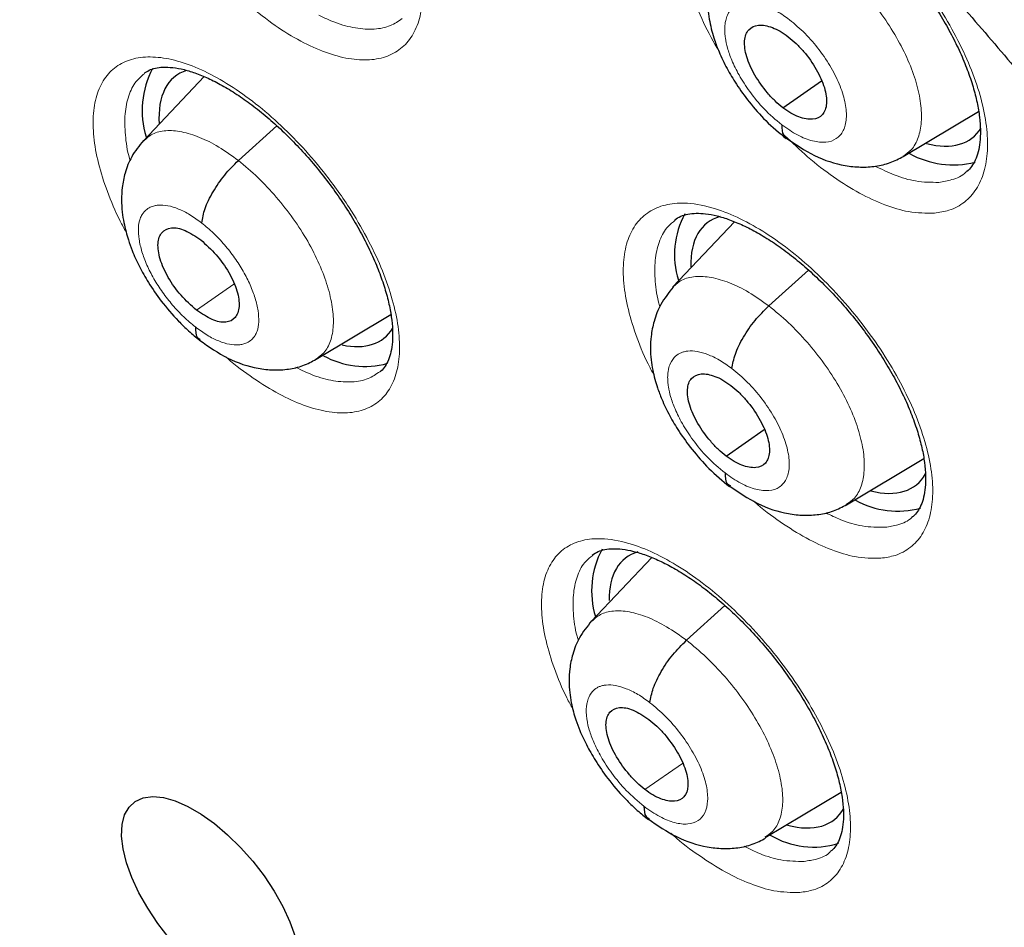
# Model space of a CAD drawing. Header units: millimetres. Extents: x 8 to 2427, y 12 to 2587.
# Tile 55 of 154: x 2248.5 to 2257.3, y 854.55 to 862.66. Entities that reach past the tile are written whole.
import ezdxf

# ---------------------------------------------------------------- set-up
doc = ezdxf.new("R2010")
doc.units = ezdxf.units.MM

msp = doc.modelspace()

# ---------------------------------------------------------------- linework, layer by layer
at = {"color": 7, "linetype": 'Continuous', "lineweight": 30}
for p, q in [((2250.1491, 862.1484), (2249.6066, 861.5752)), ((2255.3204, 861.8709), (2255.6639, 862.1101)), ((2256.3944, 861.4346), (2257.068, 861.8369)), ((2254.8862, 860.8519), (2254.3357, 860.27)), ((2255.1936, 860.0995), (2255.5478, 860.4202)), ((2251.1511, 859.6239), (2251.8176, 860.0221)), ((2254.8127, 858.7576), (2255.1524, 858.9941)), ((2255.8879, 858.3223), (2256.579, 858.735)), ((2254.1477, 857.8508), (2253.6068, 857.2795)), ((2255.1609, 855.3472), (2255.8403, 855.7536))]:
    msp.add_line(p, q, dxfattribs=at)
at = {"color": 252, "linetype": 'Continuous', "lineweight": 0}
for p, q in [((2250.4553, 861.3989), (2250.7981, 861.7094)), ((2250.0804, 860.0619), (2250.415, 860.2949)), ((2254.4588, 857.1116), (2254.8014, 857.4219)), ((2254.0875, 855.7774), (2254.4226, 856.0108))]:
    msp.add_line(p, q, dxfattribs=at)
at = {"color": 7, "linetype": 'Continuous', "lineweight": 30, "flags": 128}
msp.add_lwpolyline([(2249.8364, 854.4497), (2249.7355, 854.581), (2249.6451, 854.717), (2249.5673, 854.8548), (2249.504, 854.9911), (2249.4563, 855.123), (2249.4256, 855.2475), (2249.4123, 855.3619), (2249.4169, 855.4635), (2249.4392, 855.5502), (2249.4787, 855.62), (2249.5346, 855.6712), (2249.6055, 855.7029), (2249.69, 855.7142), (2249.786, 855.705), (2249.8916, 855.6753), (2250.0043, 855.626), (2250.1215, 855.558), (2250.2408, 855.473), (2250.3593, 855.3727), (2250.4746, 855.2595), (2250.5839, 855.1359), (2250.6849, 855.0046), (2250.7752, 854.8685), (2250.853, 854.7308), (2250.9164, 854.5945), (2250.964, 854.4626)], dxfattribs=at)
at = {"color": 7, "linetype": 'Continuous', "lineweight": 30}
for centre, radius, start, end in [((2250.4065, 861.8444), 0.8105, 152.30648, 196.72123), ((2256.843, 862.1754), 0.8149, 241.28376, 283.72579), ((2255.106, 860.5575), 0.7548, 151.12378, 197.49552), ((2251.5839, 860.3157), 0.7569, 240.89965, 285.5189), ((2256.3455, 859.0554), 0.7893, 241.38085, 285.01595), ((2254.4035, 857.5516), 0.7926, 151.88405, 196.81243), ((2255.5938, 856.0158), 0.7527, 239.02325, 287.34858)]:
    msp.add_arc(centre, radius, start, end, dxfattribs=at)
for centre, major_axis, ratio, start_param, end_param in [((2250.8222, 860.9803), (-0.9345, 1.1684), 0.457273, 6.11139, 6.860133), ((2256.0789, 862.7736), (-0.9368, 1.1698), 0.45834, 2.598719, 3.305563), ((2255.5758, 859.6693), (-0.9366, 1.1685), 0.458397, 6.091681, 6.823713), ((2250.8222, 860.9803), (-0.9345, 1.1684), 0.457273, 2.636915, 3.308409), ((2255.5758, 859.6693), (-0.9366, 1.1685), 0.458397, 2.603088, 3.323985), ((2254.846, 856.6765), (-0.9359, 1.1663), 0.457709, 6.099132, 6.81359), ((2254.846, 856.6765), (-0.9359, 1.1663), 0.457709, 2.586939, 3.326401)]:
    msp.add_ellipse(centre, major_axis=major_axis, ratio=ratio, start_param=start_param, end_param=end_param, dxfattribs=at)
for points, knots in [([(2288.0503, 824.6763), (2288.1269, 824.7361), (2288.2775, 824.8535), (2288.4806, 825.0208), (2288.6607, 825.1746), (2288.8177, 825.3137), (2288.9638, 825.4475), (2289.0972, 825.5735), (2289.2228, 825.6957), (2289.345, 825.8181), (2289.4737, 825.9508), (2289.6062, 826.0922), (2289.734, 826.2331), (2289.849, 826.3642), (2289.9515, 826.4843), (2290.0679, 826.6244), (2290.1985, 826.787), (2290.3458, 826.9783), (2290.4891, 827.1726), (2290.6306, 827.373), (2290.7697, 827.579), (2290.9055, 827.7893), (2291.037, 828.0027), (2291.1659, 828.2216), (2291.2974, 828.456), (2291.4365, 828.7169), (2291.5852, 829.0133), (2291.7437, 829.3515), (2291.9012, 829.7146), (2292.0488, 830.0845), (2292.1773, 830.4338), (2292.2784, 830.7304), (2292.3557, 830.9721), (2292.4124, 831.158), (2292.4602, 831.3214), (2292.5042, 831.4775), (2292.5553, 831.6659), (2292.618, 831.9097), (2292.6918, 832.2194), (2292.7802, 832.6261), (2292.8745, 833.1218), (2292.9657, 833.696), (2293.0419, 834.2881), (2293.0956, 834.8277), (2293.1323, 835.31), (2293.1566, 835.7301), (2293.1732, 836.1431), (2293.1823, 836.5291), (2293.1854, 836.8681), (2293.1847, 837.1381), (2293.1823, 837.3449), (2293.1797, 837.4972), (2293.1765, 837.6356), (2293.1726, 837.7817), (2293.1669, 837.955), (2293.1577, 838.1891), (2293.143, 838.4935), (2293.12, 838.8749), (2293.0894, 839.2907), (2293.0456, 839.7936), (2292.9871, 840.3578), (2292.9141, 840.9549), (2292.8387, 841.5001), (2292.7634, 841.9942), (2292.6858, 842.4641), (2292.5909, 842.9994), (2292.4694, 843.6326), (2292.3099, 844.3926), (2292.1204, 845.2206), (2291.8969, 846.118), (2291.6457, 847.0478), (2291.367, 848.0058), (2291.0614, 848.9873), (2290.7155, 850.0275), (2290.3558, 851.0435), (2289.9934, 852.0135), (2289.6437, 852.9078), (2289.2873, 853.7823), (2288.8813, 854.7412), (2288.4253, 855.7741), (2287.9195, 856.87), (2287.4236, 857.9027), (2286.9418, 858.8709), (2286.4905, 859.7493), (2286.0724, 860.5411), (2285.6892, 861.2496), (2285.3273, 861.9046), (2284.9746, 862.5306), (2284.6127, 863.161), (2284.2234, 863.8265), (2283.7857, 864.5599), (2283.2955, 865.3637), (2282.7482, 866.24), (2282.1559, 867.1652), (2281.5167, 868.1382), (2280.8512, 869.1246), (2280.1614, 870.1205), (2279.4496, 871.122), (2278.701, 872.1479), (2277.9256, 873.1826), (2277.1342, 874.211), (2276.3308, 875.228), (2275.4148, 876.3579), (2274.3813, 877.5944), (2273.2257, 878.929), (2272.0535, 880.2361), (2270.8859, 881.4928), (2269.7254, 882.6993), (2268.5742, 883.856), (2267.6238, 884.7788), (2266.8956, 885.4681), (2266.4087, 885.922), (2265.9673, 886.3279), (2265.572, 886.6867), (2265.2232, 886.9998), (2264.9211, 887.2682), (2264.6662, 887.4928), (2264.4586, 887.6744), (2264.2983, 887.8138), (2264.1908, 887.9069), (2264.1071, 887.9792), (2264.0157, 888.058), (2263.8798, 888.1747), (2263.6986, 888.3296), (2263.4819, 888.5137), (2263.2404, 888.7173), (2262.8983, 889.0035), (2262.4434, 889.3793), (2261.8625, 889.8509), (2261.2277, 890.3562), (2260.5543, 890.8807), (2259.8712, 891.4004), (2259.1717, 891.9205), (2258.474, 892.4266), (2257.7829, 892.9151), (2257.1395, 893.3589), (2256.5431, 893.7605), (2255.9838, 894.1289), (2255.4492, 894.4732), (2254.9276, 894.802), (2254.4517, 895.0953), (2254.018, 895.3572), (2253.6288, 895.5885), (2253.3716, 895.7374), (2253.2458, 895.8103)], [0, 0, 0, 0, 0.004217, 0.008284, 0.012222, 0.015958, 0.01932, 0.022303, 0.025139, 0.027883, 0.031143, 0.034732, 0.038073, 0.041127, 0.043894, 0.046373, 0.050715, 0.054906, 0.059201, 0.0636, 0.068057, 0.072537, 0.07702, 0.081477, 0.086091, 0.091338, 0.09724, 0.103711, 0.111091, 0.117983, 0.124387, 0.130251, 0.133986, 0.137258, 0.140065, 0.142547, 0.145406, 0.149865, 0.155135, 0.161218, 0.17036, 0.179656, 0.189007, 0.198414, 0.204715, 0.211041, 0.217366, 0.223116, 0.228044, 0.232152, 0.234803, 0.236946, 0.238693, 0.240738, 0.243203, 0.246088, 0.250688, 0.256067, 0.262071, 0.267955, 0.27676, 0.285026, 0.291949, 0.298442, 0.304505, 0.31033, 0.319235, 0.32889, 0.339294, 0.350445, 0.362341, 0.373565, 0.385378, 0.397777, 0.410764, 0.421374, 0.431885, 0.442021, 0.451783, 0.465081, 0.47762, 0.4894, 0.500423, 0.51069, 0.519368, 0.527422, 0.534852, 0.541716, 0.548808, 0.556382, 0.564437, 0.573854, 0.583853, 0.594433, 0.605593, 0.617333, 0.628507, 0.64016, 0.652283, 0.664542, 0.676776, 0.688985, 0.701169, 0.717883, 0.734551, 0.751176, 0.767759, 0.783481, 0.799167, 0.814819, 0.821947, 0.828453, 0.834332, 0.839584, 0.844209, 0.848206, 0.851574, 0.854314, 0.856426, 0.857908, 0.858562, 0.859727, 0.86151, 0.863912, 0.866858, 0.870031, 0.873396, 0.88028, 0.88785, 0.896108, 0.905054, 0.914095, 0.922694, 0.932262, 0.941216, 0.949553, 0.957275, 0.964407, 0.97131, 0.978091, 0.98475, 0.989898, 0.995058, 1, 1, 1, 1]), ([(2244.9816, 888.4353), (2245.1042, 888.3641), (2245.4596, 888.1579), (2246.0501, 887.8045), (2246.7537, 887.3704), (2247.4596, 886.9208), (2248.1675, 886.4563), (2248.877, 885.9769), (2249.5878, 885.483), (2250.2995, 884.9748), (2251.0118, 884.4524), (2251.7244, 883.9163), (2252.4368, 883.3665), (2253.1487, 882.8034), (2253.8598, 882.2273), (2254.5697, 881.6384), (2255.2781, 881.037), (2255.9847, 880.4233), (2256.689, 879.7978), (2257.3908, 879.1607), (2258.0897, 878.5122), (2258.7854, 877.8528), (2259.4775, 877.1826), (2260.1657, 876.5021), (2260.8496, 875.8116), (2261.529, 875.1114), (2262.2035, 874.4018), (2262.8727, 873.6832), (2263.5364, 872.956), (2264.1942, 872.2204), (2264.8458, 871.4768), (2265.4909, 870.7256), (2266.1291, 869.9672), (2266.7603, 869.2019), (2267.384, 868.4301), (2267.9999, 867.6522), (2268.6079, 866.8685), (2269.2074, 866.0794), (2269.7984, 865.2853), (2270.3805, 864.4866), (2270.9534, 863.6837), (2271.5168, 862.8769), (2272.0705, 862.0667), (2272.6142, 861.2534), (2273.1477, 860.4374), (2273.6706, 859.6192), (2274.1827, 858.7991), (2274.6839, 857.9775), (2275.1738, 857.1548), (2275.6522, 856.3315), (2276.1189, 855.5079), (2276.5736, 854.6844), (2277.0162, 853.8614), (2277.4464, 853.0393), (2277.8641, 852.2186), (2278.269, 851.3996), (2278.6609, 850.5827), (2279.0396, 849.7683), (2279.4051, 848.9568), (2279.757, 848.1487), (2280.0953, 847.3443), (2280.4197, 846.544), (2280.7302, 845.7481), (2281.0265, 844.9572), (2281.3086, 844.1715), (2281.5763, 843.3915), (2281.8295, 842.6176), (2282.0681, 841.8501), (2282.2919, 841.0893), (2282.501, 840.3358), (2282.6951, 839.5898), (2282.8742, 838.8517), (2283.0383, 838.122), (2283.1872, 837.4008), (2283.3209, 836.6887), (2283.4394, 835.9858), (2283.5427, 835.2927), (2283.6306, 834.6096), (2283.7032, 833.9369), (2283.7605, 833.2749), (2283.8024, 832.6238), (2283.829, 831.9841), (2283.8402, 831.356), (2283.8362, 830.7398), (2283.8168, 830.1358), (2283.7823, 829.5443), (2283.7325, 828.9655), (2283.6676, 828.3998), (2283.5876, 827.8473), (2283.4925, 827.3082), (2283.3824, 826.7829), (2283.2575, 826.2715), (2283.1176, 825.7741), (2282.963, 825.2911), (2282.7936, 824.8225), (2282.6096, 824.3686), (2282.4109, 823.9295), (2282.1976, 823.5053), (2281.9698, 823.0963), (2281.7274, 822.7026), (2281.4707, 822.3243), (2281.1994, 821.9617), (2280.914, 821.6148), (2280.6139, 821.2845), (2280.3288, 820.9961), (2280.1377, 820.8254), (2280.0566, 820.753)], [0, 0, 0, 0, 0.005089, 0.014752, 0.024417, 0.034083, 0.043751, 0.053419, 0.063089, 0.07276, 0.082433, 0.092106, 0.10178, 0.111456, 0.121132, 0.130809, 0.140487, 0.150166, 0.159845, 0.169525, 0.179206, 0.188888, 0.19857, 0.208252, 0.217935, 0.227618, 0.237302, 0.246986, 0.25667, 0.266355, 0.27604, 0.285725, 0.29541, 0.305095, 0.31478, 0.324465, 0.33415, 0.343836, 0.353521, 0.363206, 0.37289, 0.382575, 0.392259, 0.401943, 0.411627, 0.42131, 0.430993, 0.440675, 0.450357, 0.460038, 0.469719, 0.479399, 0.489078, 0.498757, 0.508435, 0.518112, 0.527788, 0.537463, 0.547137, 0.556811, 0.566483, 0.576154, 0.585823, 0.595492, 0.605159, 0.614825, 0.624489, 0.634152, 0.643814, 0.653473, 0.663132, 0.672789, 0.682444, 0.692097, 0.701749, 0.7114, 0.721049, 0.730697, 0.740343, 0.749989, 0.759634, 0.769278, 0.778922, 0.788566, 0.79821, 0.807856, 0.817503, 0.827153, 0.836806, 0.846464, 0.856127, 0.865797, 0.875475, 0.885163, 0.894862, 0.904574, 0.9143, 0.924042, 0.933801, 0.943578, 0.953373, 0.963187, 0.97302, 0.982868, 0.992731, 1, 1, 1, 1]), ([(2250.4393, 868.9803), (2250.5283, 868.9107), (2250.7863, 868.7086), (2251.213, 868.364), (2251.7191, 867.9427), (2252.2239, 867.5087), (2252.727, 867.0626), (2253.228, 866.6049), (2253.7263, 866.1359), (2254.2214, 865.6561), (2254.7128, 865.1659), (2255.2001, 864.6659), (2255.6827, 864.1564), (2256.1603, 863.638), (2256.6322, 863.1112), (2257.0981, 862.5765), (2257.5575, 862.0344), (2258.0099, 861.4853), (2258.455, 860.9299), (2258.8922, 860.3687), (2259.3212, 859.8022), (2259.7416, 859.2309), (2260.1529, 858.6555), (2260.5547, 858.0765), (2260.9468, 857.4944), (2261.3286, 856.9098), (2261.6999, 856.3233), (2262.0603, 855.7355), (2262.4094, 855.1469), (2262.7469, 854.5581), (2263.0726, 853.9698), (2263.3861, 853.3824), (2263.6871, 852.7966), (2263.9753, 852.213), (2264.2506, 851.6321), (2264.5126, 851.0546), (2264.7611, 850.4809), (2264.9959, 849.9119), (2265.2169, 849.3479), (2265.4238, 848.7896), (2265.6165, 848.2375), (2265.7948, 847.6923), (2265.9587, 847.1545), (2266.108, 846.6247), (2266.2426, 846.1034), (2266.3625, 845.5912), (2266.4678, 845.0886), (2266.5582, 844.5962), (2266.634, 844.1145), (2266.6951, 843.6439), (2266.7416, 843.185), (2266.7736, 842.7382), (2266.7913, 842.304), (2266.7947, 841.8827), (2266.784, 841.4748), (2266.7595, 841.0807), (2266.7214, 840.7005), (2266.6697, 840.3346), (2266.6049, 839.9831), (2266.5271, 839.6462), (2266.4365, 839.324), (2266.3331, 839.0163), (2266.2172, 838.7233), (2266.0886, 838.4446), (2265.9472, 838.1802), (2265.7927, 837.9298), (2265.6247, 837.6934), (2265.4428, 837.4706), (2265.2457, 837.2629), (2265.0779, 837.1048), (2264.9707, 837.0219), (2264.9392, 836.9974)], [0, 0, 0, 0, 0.007711, 0.022364, 0.037024, 0.051691, 0.066366, 0.081048, 0.095735, 0.110428, 0.125125, 0.139827, 0.154532, 0.16924, 0.183951, 0.198664, 0.213378, 0.228094, 0.24281, 0.257526, 0.272242, 0.286956, 0.301669, 0.31638, 0.331089, 0.345794, 0.360496, 0.375193, 0.389886, 0.404574, 0.419255, 0.43393, 0.448599, 0.463259, 0.477911, 0.492554, 0.507187, 0.52181, 0.536422, 0.551021, 0.565608, 0.580182, 0.594742, 0.609288, 0.623819, 0.638334, 0.652834, 0.667318, 0.681788, 0.696242, 0.710684, 0.725114, 0.739535, 0.75395, 0.768364, 0.782781, 0.797209, 0.811655, 0.826132, 0.840654, 0.855237, 0.869902, 0.884673, 0.899577, 0.914643, 0.929903, 0.945383, 0.961102, 0.977061, 0.993236, 1, 1, 1, 1]), ([(2254.8433, 863.9589), (2254.8436, 863.9592), (2254.8603, 863.9765), (2254.8978, 863.9942), (2254.9655, 864.0163), (2255.0418, 864.0242), (2255.1302, 864.0199), (2255.2319, 864.0013), (2255.3457, 863.9666), (2255.4683, 863.9156), (2255.5975, 863.8488), (2255.7314, 863.7664), (2255.8682, 863.6686), (2256.0056, 863.5572), (2256.1416, 863.4334), (2256.2743, 863.2983), (2256.4018, 863.1541), (2256.5225, 863.0026), (2256.6345, 862.8457), (2256.7365, 862.6855), (2256.8273, 862.5244), (2256.9052, 862.3647), (2256.9699, 862.2084), (2257.0208, 862.058), (2257.0569, 861.9162), (2257.0787, 861.7846), (2257.0869, 861.6652), (2257.082, 861.5614), (2257.0655, 861.4727), (2257.0395, 861.399), (2257.0051, 861.3436), (2256.9794, 861.3112), (2256.9605, 861.2997), (2256.9589, 861.2988)], [0, 0, 0, 0, 0.000765, 0.043077, 0.07795, 0.111235, 0.142665, 0.17621, 0.209611, 0.243003, 0.276627, 0.310712, 0.344775, 0.37903, 0.413643, 0.44812, 0.482715, 0.51757, 0.552091, 0.586721, 0.621529, 0.655796, 0.690128, 0.724566, 0.758252, 0.791882, 0.825689, 0.858656, 0.891541, 0.925631, 0.960209, 0.996669, 1, 1, 1, 1]), ([(2254.8532, 863.3846), (2254.8127, 863.3345), (2254.7384, 863.2425), (2254.6783, 863.0866), (2254.6512, 862.9521), (2254.6448, 862.8352), (2254.6504, 862.7359), (2254.6645, 862.6427), (2254.6842, 862.5574), (2254.7116, 862.4667), (2254.7535, 862.356), (2254.8171, 862.2235), (2254.9074, 862.0724), (2255.0222, 861.9138), (2255.1717, 861.7424), (2255.2879, 861.6464), (2255.3497, 861.5954)], [0, 0, 0, 0, 0.101534, 0.186523, 0.255107, 0.308226, 0.359895, 0.405791, 0.448513, 0.488785, 0.543868, 0.622524, 0.696973, 0.784664, 0.885548, 1, 1, 1, 1]), ([(2255.3204, 861.8709), (2255.2965, 861.8904), (2255.2488, 861.9293), (2255.1594, 862.0257), (2255.063, 862.1618), (2254.9876, 862.3296), (2254.9692, 862.4748), (2255.006, 862.5777), (2255.0967, 862.6183), (2255.2017, 862.6003), (2255.295, 862.5569), (2255.3431, 862.5226), (2255.3671, 862.5054)], [0, 0, 0, 0, 0.062835, 0.125532, 0.250818, 0.375518, 0.499994, 0.624476, 0.74918, 0.874466, 0.937164, 1, 1, 1, 1]), ([(2255.3671, 862.5054), (2255.391, 862.4859), (2255.4387, 862.4469), (2255.5282, 862.3505), (2255.6245, 862.2145), (2255.6999, 862.0466), (2255.7184, 861.9015), (2255.6816, 861.7986), (2255.5909, 861.7579), (2255.4858, 861.7759), (2255.3925, 861.8193), (2255.3445, 861.8537), (2255.3204, 861.8709)], [0, 0, 0, 0, 0.062835, 0.125532, 0.250818, 0.375518, 0.499994, 0.624476, 0.749181, 0.874466, 0.937164, 1, 1, 1, 1]), ([(2249.6126, 862.1764), (2249.6266, 862.1868), (2249.6547, 862.2075), (2249.7103, 862.2256), (2249.7811, 862.2351), (2249.8676, 862.232), (2249.9685, 862.2138), (2250.0796, 862.1795), (2250.1995, 862.1293), (2250.3258, 862.0637), (2250.4577, 861.9818), (2250.593, 861.8848), (2250.7293, 861.7743), (2250.8649, 861.6508), (2250.9976, 861.5161), (2251.1259, 861.3721), (2251.2477, 861.2203), (2251.3612, 861.0634), (2251.4647, 860.9036), (2251.5573, 860.7424), (2251.638, 860.5824), (2251.7055, 860.4259), (2251.759, 860.2751), (2251.7986, 860.1321), (2251.8238, 860.0002), (2251.8349, 859.8809), (2251.8332, 859.7753), (2251.82, 859.6866), (2251.7975, 859.6148), (2251.766, 859.5582), (2251.7411, 859.5253), (2251.7221, 859.5131), (2251.7186, 859.5109)], [0, 0, 0, 0, 0.034961, 0.069782, 0.102176, 0.136689, 0.170655, 0.204381, 0.237378, 0.271119, 0.305178, 0.339172, 0.373604, 0.408148, 0.442704, 0.477514, 0.51238, 0.54719, 0.581833, 0.616335, 0.65111, 0.685461, 0.71956, 0.753879, 0.787577, 0.820688, 0.854328, 0.887478, 0.92005, 0.954781, 0.991641, 1, 1, 1, 1]), ([(2255.3093, 861.7188), (2255.31, 861.683), (2255.311, 861.6284), (2255.345, 861.6105), (2255.3566, 861.6044)], [0, 0, 0, 0, 0.657734, 1, 1, 1, 1]), ([(2249.607, 861.5775), (2249.5692, 861.531), (2249.4991, 861.4445), (2249.442, 861.297), (2249.4158, 861.166), (2249.4095, 861.047), (2249.4159, 860.9437), (2249.4306, 860.8475), (2249.4497, 860.7642), (2249.474, 860.6806), (2249.5105, 860.5786), (2249.5679, 860.4513), (2249.6549, 860.2985), (2249.7704, 860.132), (2249.8947, 859.9872), (2250.0125, 859.8716), (2250.0775, 859.8192), (2250.1111, 859.7921)], [0, 0, 0, 0, 0.093211, 0.173198, 0.240125, 0.294579, 0.350734, 0.398745, 0.440898, 0.477666, 0.52708, 0.604013, 0.679729, 0.770915, 0.877486, 0.936694, 1, 1, 1, 1]), ([(2255.3471, 861.6017), (2255.431, 861.5442), (2255.6002, 861.4282), (2255.8316, 861.3564), (2256.0147, 861.3367), (2256.1498, 861.3449), (2256.2796, 861.3748), (2256.3579, 861.4156), (2256.397, 861.436)], [0, 0, 0, 0, 0.245567, 0.495364, 0.621864, 0.748531, 0.874749, 1, 1, 1, 1]), ([(2250.128, 860.8402), (2250.1351, 860.8819), (2250.1493, 860.9656), (2250.2245, 861.1191), (2250.3291, 861.273), (2250.4132, 861.357), (2250.4553, 861.3989)], [0, 0, 0, 0, 0.249329, 0.499818, 0.750128, 1, 1, 1, 1]), ([(2254.3535, 860.8681), (2254.3706, 860.8799), (2254.4024, 860.9018), (2254.4681, 860.9211), (2254.5425, 860.9293), (2254.6295, 860.925), (2254.7299, 860.9065), (2254.8426, 860.8722), (2254.9644, 860.8215), (2255.093, 860.7552), (2255.2265, 860.6733), (2255.3631, 860.576), (2255.5006, 860.4652), (2255.6369, 860.3419), (2255.7701, 860.2074), (2255.8983, 860.0637), (2256.0199, 859.9128), (2256.1329, 859.7564), (2256.2361, 859.5968), (2256.3282, 859.4361), (2256.4076, 859.2768), (2256.4739, 859.1209), (2256.5263, 858.9709), (2256.5641, 858.8294), (2256.5875, 858.6981), (2256.5973, 858.579), (2256.5939, 858.4754), (2256.5789, 858.3872), (2256.5545, 858.314), (2256.5218, 858.2592), (2256.4967, 858.2269), (2256.4777, 858.2152), (2256.4752, 858.2137)], [0, 0, 0, 0, 0.040438, 0.075287, 0.108542, 0.139935, 0.17345, 0.206827, 0.240243, 0.27387, 0.307991, 0.342117, 0.376405, 0.41108, 0.445636, 0.480272, 0.515199, 0.549798, 0.584478, 0.619363, 0.653712, 0.68809, 0.7226, 0.756362, 0.790022, 0.823873, 0.856875, 0.889724, 0.923758, 0.958251, 0.994507, 1, 1, 1, 1]), ([(2250.0804, 860.0619), (2250.0332, 860.1038), (2249.9389, 860.1876), (2249.8223, 860.354), (2249.7607, 860.493), (2249.7379, 860.5931), (2249.7345, 860.6815), (2249.7648, 860.7653), (2249.8505, 860.8076), (2249.9757, 860.7853), (2250.071, 860.7215), (2250.1186, 860.6896)], [0, 0, 0, 0, 0.1251479, 0.2502024, 0.3751653, 0.4378551, 0.5005192, 0.6256634, 0.7502859, 0.8750402, 1, 1, 1, 1]), ([(2250.1186, 860.6896), (2250.1658, 860.6477), (2250.2601, 860.5639), (2250.3768, 860.3975), (2250.4384, 860.2585), (2250.4611, 860.1584), (2250.4646, 860.07), (2250.4343, 859.9862), (2250.3486, 859.9439), (2250.2233, 859.9661), (2250.1281, 860.0299), (2250.0804, 860.0619)], [0, 0, 0, 0, 0.125148, 0.250202, 0.375165, 0.437855, 0.500519, 0.625663, 0.750286, 0.87504, 1, 1, 1, 1]), ([(2254.3408, 860.2676), (2254.3007, 860.218), (2254.227, 860.1268), (2254.1677, 859.9721), (2254.141, 859.8382), (2254.135, 859.7212), (2254.1411, 859.6218), (2254.1556, 859.5291), (2254.1753, 859.4459), (2254.202, 859.3582), (2254.2428, 859.2505), (2254.3057, 859.1194), (2254.396, 858.968), (2254.5118, 858.8079), (2254.6632, 858.6341), (2254.781, 858.5367), (2254.8437, 858.4849)], [0, 0, 0, 0, 0.100685, 0.185198, 0.253668, 0.307012, 0.359317, 0.405135, 0.446893, 0.485408, 0.539242, 0.617661, 0.692569, 0.781244, 0.883609, 1, 1, 1, 1]), ([(2254.8646, 859.5394), (2254.8719, 859.5813), (2254.8866, 859.6653), (2254.9623, 859.8191), (2255.0672, 859.9734), (2255.1515, 860.0575), (2255.1936, 860.0995)], [0, 0, 0, 0, 0.248947, 0.499664, 0.750275, 1, 1, 1, 1]), ([(2250.0714, 859.9115), (2250.072, 859.8753), (2250.0728, 859.8231), (2250.1045, 859.8052), (2250.1142, 859.7998)], [0, 0, 0, 0, 0.695156, 1, 1, 1, 1]), ([(2250.1093, 859.7935), (2250.192, 859.7354), (2250.3587, 859.6181), (2250.5874, 859.5439), (2250.7693, 859.5234), (2250.904, 859.5314), (2251.0337, 859.5613), (2251.1122, 859.6021), (2251.1512, 859.6224)], [0, 0, 0, 0, 0.245258, 0.494687, 0.621143, 0.747919, 0.874407, 1, 1, 1, 1]), ([(2254.8127, 858.7576), (2254.7888, 858.7771), (2254.7411, 858.816), (2254.6515, 858.9123), (2254.5547, 859.0479), (2254.4784, 859.2151), (2254.459, 859.3595), (2254.4948, 859.4616), (2254.5847, 859.5016), (2254.6893, 859.4832), (2254.7824, 859.4397), (2254.8304, 859.4053), (2254.8545, 859.3881)], [0, 0, 0, 0, 0.0628354, 0.1255343, 0.2508219, 0.3755199, 0.4999956, 0.6244755, 0.7491771, 0.8744646, 0.9371637, 1, 1, 1, 1]), ([(2254.8545, 859.3881), (2254.8784, 859.3686), (2254.9261, 859.3297), (2255.0157, 859.2334), (2255.1125, 859.0978), (2255.1888, 858.9306), (2255.2082, 858.7862), (2255.1724, 858.6841), (2255.0825, 858.6441), (2254.9779, 858.6625), (2254.8848, 858.7061), (2254.8368, 858.7404), (2254.8127, 858.7576)], [0, 0, 0, 0, 0.062835, 0.125534, 0.250822, 0.37552, 0.499996, 0.624476, 0.749177, 0.874465, 0.937164, 1, 1, 1, 1]), ([(2254.8029, 858.6066), (2254.8038, 858.5709), (2254.8052, 858.5171), (2254.8391, 858.4997), (2254.8505, 858.4938)], [0, 0, 0, 0, 0.664015, 1, 1, 1, 1]), ([(2254.8404, 858.4917), (2254.9241, 858.4341), (2255.0931, 858.3179), (2255.3244, 858.2453), (2255.5076, 858.225), (2255.6429, 858.2328), (2255.7729, 858.2624), (2255.8514, 858.3032), (2255.8905, 858.3236)], [0, 0, 0, 0, 0.245119, 0.494828, 0.621396, 0.748186, 0.874564, 1, 1, 1, 1]), ([(2253.6172, 857.8729), (2253.6334, 857.8842), (2253.6636, 857.9051), (2253.727, 857.9237), (2253.7997, 857.9316), (2253.8852, 857.9271), (2253.9844, 857.9087), (2254.0961, 857.8744), (2254.2169, 857.824), (2254.3449, 857.7578), (2254.478, 857.6762), (2254.6143, 857.5793), (2254.7518, 857.4688), (2254.8883, 857.3459), (2255.0218, 857.2118), (2255.1507, 857.0686), (2255.2729, 856.9182), (2255.3869, 856.7622), (2255.4911, 856.603), (2255.5845, 856.4429), (2255.6652, 856.284), (2255.7329, 856.1285), (2255.7868, 855.9788), (2255.8262, 855.8377), (2255.8511, 855.7068), (2255.8624, 855.5881), (2255.8605, 855.485), (2255.847, 855.3973), (2255.8239, 855.3249), (2255.7931, 855.2709), (2255.7686, 855.239), (2255.7497, 855.2272), (2255.7465, 855.2251)], [0, 0, 0, 0, 0.0399916, 0.0747009, 0.1078336, 0.139116, 0.1725227, 0.2057974, 0.2391725, 0.2727303, 0.3068167, 0.3409413, 0.3751902, 0.409858, 0.4444271, 0.4790327, 0.5139581, 0.5485658, 0.5832282, 0.6181124, 0.652475, 0.6868326, 0.7213467, 0.7551188, 0.7887437, 0.8225691, 0.8555427, 0.8882915, 0.9221984, 0.9565409, 0.9925316, 1, 1, 1, 1]), ([(2253.6109, 857.2838), (2253.5719, 857.2357), (2253.5001, 857.147), (2253.4415, 856.9963), (2253.4144, 856.8647), (2253.4079, 856.7481), (2253.4138, 856.6486), (2253.428, 856.5565), (2253.4471, 856.4753), (2253.4723, 856.3919), (2253.5106, 856.2889), (2253.5705, 856.1611), (2253.6597, 856.0088), (2253.7769, 855.8437), (2253.9022, 855.7006), (2254.0207, 855.5866), (2254.0859, 855.5349), (2254.1196, 855.5081)], [0, 0, 0, 0, 0.097903, 0.180685, 0.248433, 0.301957, 0.354937, 0.400542, 0.441542, 0.478333, 0.528417, 0.60575, 0.681522, 0.772463, 0.878435, 0.937206, 1, 1, 1, 1]), ([(2254.1325, 856.5537), (2254.1394, 856.5952), (2254.1534, 856.6786), (2254.2282, 856.8319), (2254.3327, 856.9858), (2254.4168, 857.0697), (2254.4588, 857.1116)], [0, 0, 0, 0, 0.249279, 0.499803, 0.750141, 1, 1, 1, 1]), ([(2254.0875, 855.7774), (2254.0636, 855.797), (2254.016, 855.8362), (2253.9262, 855.9321), (2253.8283, 856.0672), (2253.7515, 856.2337), (2253.7302, 856.3781), (2253.7665, 856.4783), (2253.8534, 856.5196), (2253.9792, 856.4991), (2254.0755, 856.4354), (2254.1236, 856.4035)], [0, 0, 0, 0, 0.062716, 0.125438, 0.250615, 0.375161, 0.499925, 0.624754, 0.749932, 0.874868, 1, 1, 1, 1]), ([(2254.1236, 856.4035), (2254.1475, 856.384), (2254.1953, 856.345), (2254.2851, 856.2489), (2254.3823, 856.1136), (2254.4594, 855.9471), (2254.4799, 855.8036), (2254.4453, 855.7024), (2254.3563, 855.6632), (2254.2523, 855.682), (2254.1595, 855.7258), (2254.1115, 855.7602), (2254.0875, 855.7774)], [0, 0, 0, 0, 0.062836, 0.125536, 0.250825, 0.375522, 0.499998, 0.624476, 0.749175, 0.874464, 0.937164, 1, 1, 1, 1]), ([(2254.079, 855.6274), (2254.0802, 855.5919), (2254.082, 855.5394), (2254.1155, 855.5225), (2254.1263, 855.517)], [0, 0, 0, 0, 0.676081, 1, 1, 1, 1]), ([(2254.1163, 855.5149), (2254.1997, 855.4573), (2254.3683, 855.3409), (2254.5993, 855.2674), (2254.7826, 855.2463), (2254.918, 855.2535), (2255.0483, 855.2827), (2255.1268, 855.3235), (2255.1659, 855.3438)], [0, 0, 0, 0, 0.2446227, 0.4942214, 0.6208605, 0.747786, 0.874347, 1, 1, 1, 1])]:
    msp.add_open_spline(points, degree=3, knots=knots, dxfattribs=at)
at = {"color": 252, "linetype": 'Continuous', "lineweight": 0}
for points, knots in [([(2252.301, 895.7193), (2253.2899, 895.1254), (2255.2679, 893.9376), (2258.2747, 891.831), (2261.281, 889.5067), (2264.2678, 886.9586), (2267.2105, 884.2133), (2270.0864, 881.2903), (2272.8728, 878.2132), (2275.5479, 875.0059), (2278.0909, 871.6934), (2280.4818, 868.3018), (2282.7019, 864.8576), (2284.7338, 861.3877), (2286.5616, 857.9194), (2288.1709, 854.4798), (2289.5492, 851.0957), (2290.6858, 847.7938), (2291.5716, 844.5999), (2292.1997, 841.5389), (2292.5654, 838.6349), (2292.6655, 835.9106), (2292.4996, 833.3871), (2292.0682, 831.085), (2291.3772, 829.0194), (2290.4231, 827.2175), (2289.3272, 825.7592), (2288.4424, 825.0394), (2288.0506, 824.7208)], [0, 0, 0, 0, 0.038768, 0.077536, 0.116305, 0.155073, 0.193841, 0.232609, 0.271377, 0.310146, 0.348914, 0.387682, 0.42645, 0.465219, 0.503987, 0.542755, 0.581523, 0.620291, 0.65906, 0.697828, 0.736596, 0.775364, 0.814132, 0.852901, 0.891669, 0.930437, 0.969205, 1, 1, 1, 1]), ([(2249.6548, 863.9061), (2249.6356, 863.9417), (2249.5681, 864.067), (2249.4808, 864.2801), (2249.4014, 864.5362), (2249.3618, 864.7737), (2249.36, 864.9868), (2249.3981, 865.1682), (2249.4732, 865.3143), (2249.5848, 865.4191), (2249.7284, 865.4816), (2249.901, 865.498), (2250.0968, 865.4699), (2250.3109, 865.396), (2250.5367, 865.2805), (2250.7682, 865.1248), (2250.9986, 864.9349), (2251.2213, 864.7148), (2251.4475, 864.4521), (2251.6498, 864.1688), (2251.8194, 863.8771), (2251.9458, 863.608), (2252.0371, 863.3471), (2252.0922, 863.1015), (2252.1078, 862.8788), (2252.0851, 862.6844), (2252.0233, 862.525), (2251.9255, 862.4037), (2251.7931, 862.3256), (2251.6312, 862.2911), (2251.4433, 862.3032), (2251.2355, 862.3593), (2251.0133, 862.4605), (2250.7837, 862.5989), (2250.6307, 862.7214), (2250.5545, 862.7824)], [0, 0, 0, 0, 0.01214, 0.04278, 0.073419, 0.104067, 0.134714, 0.165365, 0.196017, 0.226669, 0.25732, 0.287967, 0.318614, 0.349253, 0.379893, 0.410525, 0.441157, 0.471787, 0.502416, 0.5406, 0.571244, 0.601889, 0.632533, 0.663177, 0.693826, 0.724475, 0.755127, 0.785779, 0.81643, 0.84708, 0.877725, 0.90837, 0.939007, 0.969643, 1, 1, 1, 1]), ([(2256.673, 860.9284), (2256.7176, 860.9353), (2256.8189, 860.9509), (2256.947, 861.0216), (2257.0535, 861.1367), (2257.1223, 861.2926), (2257.1533, 861.4825), (2257.1441, 861.7025), (2257.0965, 861.9453), (2257.0102, 862.2047), (2256.8893, 862.4728), (2256.7358, 862.7423), (2256.5554, 863.0055), (2256.352, 863.2546), (2256.1324, 863.4833), (2255.9021, 863.6841), (2255.668, 863.8524), (2255.4367, 863.9823), (2255.1964, 864.0787), (2254.9746, 864.1213), (2254.7813, 864.1082), (2254.6299, 864.0517), (2254.5113, 863.9509), (2254.4277, 863.8102), (2254.3828, 863.6321), (2254.3763, 863.423), (2254.4103, 863.1878), (2254.4811, 862.9339), (2254.5923, 862.6686), (2254.6815, 862.4845), (2254.7401, 862.3934), (2254.7419, 862.3906)], [0, 0, 0, 0, 0.028066, 0.063704, 0.099343, 0.134991, 0.170639, 0.206287, 0.241934, 0.277571, 0.313208, 0.34883, 0.384451, 0.420059, 0.455666, 0.491267, 0.526868, 0.562473, 0.598078, 0.642466, 0.678111, 0.713756, 0.749401, 0.785046, 0.820695, 0.856344, 0.891989, 0.927634, 0.963267, 0.998899, 1, 1, 1, 1]), ([(2255.7099, 863.2196), (2255.7691, 863.1715), (2255.8874, 863.0753), (2256.0548, 862.897), (2256.207, 862.7039), (2256.3382, 862.5), (2256.4426, 862.2938), (2256.5166, 862.0931), (2256.556, 861.9063), (2256.5616, 861.7395), (2256.5329, 861.5995), (2256.478, 861.4939), (2256.4185, 861.455), (2256.392, 861.4377)], [0, 0, 0, 0, 0.092736, 0.185348, 0.277999, 0.370617, 0.463223, 0.55575, 0.648228, 0.740828, 0.83343, 0.92591, 1, 1, 1, 1]), ([(2255.3093, 861.7188), (2255.2556, 861.764), (2255.1533, 861.8499), (2255.0241, 862.0084), (2254.9278, 862.1573), (2254.863, 862.2901), (2254.8245, 862.4006), (2254.8071, 862.4806), (2254.8012, 862.5358), (2254.8002, 862.5726), (2254.8011, 862.5982), (2254.8036, 862.6235), (2254.8095, 862.6569), (2254.8283, 862.7142), (2254.8599, 862.758), (2254.897, 862.7857), (2254.9218, 862.7988), (2254.9511, 862.8087), (2254.9983, 862.8167), (2255.0685, 862.8131), (2255.1652, 862.7853), (2255.27, 862.7357), (2255.3422, 862.6837), (2255.3785, 862.6576)], [0, 0, 0, 0, 0.094826, 0.180376, 0.256754, 0.323893, 0.381809, 0.430429, 0.45771, 0.480898, 0.49999, 0.508508, 0.533509, 0.573183, 0.648674, 0.67159, 0.696093, 0.722188, 0.749896, 0.811366, 0.873526, 0.936337, 1, 1, 1, 1]), ([(2251.1742, 862.6982), (2251.2219, 862.6753), (2251.3364, 862.6202), (2251.5042, 862.5782), (2251.6723, 862.5674), (2251.8144, 862.595), (2251.8855, 862.6442), (2251.9191, 862.6674)], [0, 0, 0, 0, 0.155361, 0.372238, 0.589114, 0.806038, 1, 1, 1, 1]), ([(2255.3785, 862.6576), (2255.4256, 862.6183), (2255.5197, 862.5395), (2255.6484, 862.3891), (2255.7565, 862.2272), (2255.8364, 862.0621), (2255.8828, 861.9057), (2255.8924, 861.7685), (2255.8647, 861.66), (2255.8015, 861.5875), (2255.7071, 861.5557), (2255.5879, 861.5677), (2255.452, 861.6196), (2255.3569, 861.6858), (2255.3093, 861.7188)], [0, 0, 0, 0, 0.083333, 0.166663, 0.249998, 0.333334, 0.416663, 0.499996, 0.583328, 0.666659, 0.749994, 0.833329, 0.916663, 1, 1, 1, 1]), ([(2249.4521, 860.7582), (2249.4342, 860.7911), (2249.3676, 860.9134), (2249.2802, 861.123), (2249.1991, 861.3779), (2249.1578, 861.6141), (2249.1541, 861.8258), (2249.1904, 862.0059), (2249.2637, 862.1507), (2249.3737, 862.2544), (2249.5157, 862.3158), (2249.687, 862.3313), (2249.8817, 862.3025), (2250.095, 862.2282), (2250.3203, 862.1123), (2250.5515, 861.9566), (2250.7821, 861.7668), (2251.0052, 861.5471), (2251.2322, 861.285), (2251.4357, 861.0024), (2251.6066, 860.7118), (2251.7346, 860.4437), (2251.8275, 860.1841), (2251.8842, 859.9398), (2251.9017, 859.7185), (2251.8808, 859.5254), (2251.8208, 859.3673), (2251.7247, 859.2472), (2251.5939, 859.1702), (2251.4334, 859.1367), (2251.2467, 859.1494), (2251.0399, 859.2064), (2250.8181, 859.3068), (2250.589, 859.4501), (2250.4279, 859.5662), (2250.3477, 859.6404), (2250.3427, 859.6451)], [0, 0, 0, 0, 0.011252, 0.041849, 0.072446, 0.103046, 0.133646, 0.164248, 0.194851, 0.225453, 0.256055, 0.286655, 0.317255, 0.347852, 0.378449, 0.409043, 0.439637, 0.47023, 0.500823, 0.538974, 0.569573, 0.600172, 0.630771, 0.66137, 0.691971, 0.722572, 0.753174, 0.783777, 0.814379, 0.844981, 0.87558, 0.906179, 0.936775, 0.967371, 0.997964, 1, 1, 1, 1]), ([(2249.6152, 862.1745), (2249.5893, 862.1531), (2249.5288, 862.1029), (2249.4713, 861.9806), (2249.437, 861.8205), (2249.4429, 861.6294), (2249.461, 861.4861), (2249.4868, 861.4045), (2249.4886, 861.3986)], [0, 0, 0, 0, 0.155086, 0.3623459, 0.5696059, 0.7768523, 0.9840987, 1, 1, 1, 1]), ([(2249.6081, 861.5733), (2249.6332, 861.5961), (2249.6867, 861.6447), (2249.8037, 861.6714), (2249.9463, 861.6615), (2250.1068, 861.6114), (2250.2786, 861.527), (2250.3964, 861.4416), (2250.4553, 861.3989)], [0, 0, 0, 0, 0.150392, 0.320072, 0.48992, 0.660025, 0.830061, 1, 1, 1, 1]), ([(2255.3358, 861.6237), (2255.4036, 861.5581), (2255.5461, 861.4202), (2255.7729, 861.247), (2256.006, 861.1009), (2256.2319, 860.9975), (2256.4618, 860.9282), (2256.5982, 860.9283), (2256.673, 860.9284)], [0, 0, 0, 0, 0.14798, 0.311418, 0.474857, 0.638329, 0.801801, 1, 1, 1, 1]), ([(2250.4553, 861.3989), (2250.5138, 861.3501), (2250.6308, 861.2525), (2250.7967, 861.0737), (2250.9479, 860.8807), (2251.0788, 860.6775), (2251.1829, 860.4724), (2251.2568, 860.2732), (2251.2993, 860.087), (2251.3093, 859.9201), (2251.2832, 859.7815), (2251.2301, 859.6803), (2251.1732, 859.6434), (2251.1485, 859.6273)], [0, 0, 0, 0, 0.092951, 0.185891, 0.278789, 0.371486, 0.464104, 0.556982, 0.650025, 0.742942, 0.835669, 0.928485, 1, 1, 1, 1]), ([(2256.7124, 861.2039), (2256.6452, 861.2039), (2256.5226, 861.2039), (2256.3273, 861.2594), (2256.2023, 861.3205), (2256.1453, 861.3483)], [0, 0, 0, 0, 0.397194, 0.7248, 1, 1, 1, 1]), ([(2256.9586, 861.2989), (2256.9571, 861.2973), (2256.9241, 861.2608), (2256.842, 861.2262), (2256.752, 861.2107), (2256.7124, 861.2039)], [0, 0, 0, 0, 0.025819, 0.570817, 1, 1, 1, 1]), ([(2256.1944, 857.8444), (2256.2382, 857.851), (2256.338, 857.8662), (2256.464, 857.9358), (2256.5686, 858.0498), (2256.6354, 858.2044), (2256.6644, 858.393), (2256.6532, 858.6117), (2256.6036, 858.8532), (2256.5156, 859.1113), (2256.3932, 859.3783), (2256.2384, 859.6467), (2256.0569, 859.9091), (2255.8527, 860.1577), (2255.6326, 860.3859), (2255.4021, 860.5865), (2255.1682, 860.7549), (2254.9374, 860.885), (2254.6979, 860.9819), (2254.4774, 861.0251), (2254.2856, 861.0128), (2254.136, 860.9573), (2254.0193, 860.8576), (2253.9377, 860.7181), (2253.8948, 860.5413), (2253.8905, 860.3336), (2253.9258, 860.0997), (2254.0007, 859.8471), (2254.0829, 859.6384), (2254.1495, 859.5162), (2254.1674, 859.4834)], [0, 0, 0, 0, 0.028452, 0.064962, 0.101472, 0.137986, 0.174501, 0.211013, 0.247525, 0.28403, 0.320535, 0.35703, 0.393526, 0.430015, 0.466503, 0.50299, 0.539477, 0.575968, 0.612459, 0.657968, 0.694481, 0.730994, 0.767507, 0.804019, 0.840534, 0.877048, 0.913558, 0.950068, 0.98657, 1, 1, 1, 1]), ([(2250.0714, 859.9115), (2250.0362, 859.9405), (2249.966, 859.9983), (2249.8665, 860.1054), (2249.776, 860.2211), (2249.6978, 860.3427), (2249.6353, 860.4656), (2249.591, 860.585), (2249.5654, 860.6968), (2249.5589, 860.7973), (2249.5713, 860.8696), (2249.5897, 860.9079), (2249.601, 860.9248), (2249.6073, 860.933), (2249.6123, 860.9385), (2249.6189, 860.9459), (2249.6349, 860.9624), (2249.6638, 860.9818), (2249.7025, 860.9955), (2249.7527, 861.0033), (2249.8229, 860.9987), (2249.9188, 860.9692), (2250.0219, 860.9184), (2250.0926, 860.8663), (2250.128, 860.8402)], [0, 0, 0, 0, 0.062598, 0.124981, 0.187342, 0.249637, 0.311871, 0.374276, 0.436892, 0.499545, 0.562187, 0.59723, 0.606407, 0.615581, 0.62475, 0.626587, 0.642356, 0.687303, 0.721015, 0.749871, 0.812374, 0.874894, 0.937369, 1, 1, 1, 1]), ([(2254.2215, 860.0923), (2254.2173, 860.1064), (2254.1906, 860.1959), (2254.1741, 860.3458), (2254.1759, 860.5334), (2254.2164, 860.6904), (2254.2768, 860.8034), (2254.3356, 860.8479), (2254.3578, 860.8647)], [0, 0, 0, 0, 0.039001, 0.247557, 0.456139, 0.664721, 0.873298, 1, 1, 1, 1]), ([(2250.128, 860.8402), (2250.1631, 860.8112), (2250.2334, 860.7534), (2250.3329, 860.6463), (2250.4233, 860.5307), (2250.5015, 860.409), (2250.5641, 860.2861), (2250.6084, 860.1667), (2250.634, 860.0549), (2250.6405, 859.9544), (2250.6281, 859.8822), (2250.6097, 859.8438), (2250.5984, 859.827), (2250.5921, 859.8188), (2250.5871, 859.8132), (2250.5805, 859.8059), (2250.5644, 859.7893), (2250.5356, 859.7699), (2250.4968, 859.7563), (2250.4466, 859.7484), (2250.3765, 859.753), (2250.2806, 859.7825), (2250.1774, 859.8333), (2250.1068, 859.8854), (2250.0714, 859.9115)], [0, 0, 0, 0, 0.062598, 0.124981, 0.187342, 0.249637, 0.311871, 0.374276, 0.436892, 0.499545, 0.562187, 0.59723, 0.606407, 0.615581, 0.62475, 0.626587, 0.642355, 0.687303, 0.721015, 0.749871, 0.812374, 0.874894, 0.937369, 1, 1, 1, 1]), ([(2254.3375, 860.2678), (2254.3625, 860.2906), (2254.4163, 860.3396), (2254.5344, 860.3676), (2254.6786, 860.3599), (2254.841, 860.3113), (2255.015, 860.2278), (2255.1341, 860.1423), (2255.1936, 860.0995)], [0, 0, 0, 0, 0.147775, 0.31815, 0.488546, 0.659002, 0.829386, 1, 1, 1, 1]), ([(2255.1936, 860.0995), (2255.2529, 860.0514), (2255.3712, 859.9552), (2255.539, 859.7772), (2255.6917, 859.5846), (2255.8237, 859.3813), (2255.9291, 859.1759), (2256.0041, 858.976), (2256.0447, 858.7902), (2256.0516, 858.6243), (2256.024, 858.4852), (2255.9704, 858.3806), (2255.9116, 858.3424), (2255.8855, 858.3254)], [0, 0, 0, 0, 0.092767, 0.185411, 0.278093, 0.370742, 0.46338, 0.555938, 0.648448, 0.74108, 0.833713, 0.926223, 1, 1, 1, 1]), ([(2254.8029, 858.6066), (2254.7494, 858.6514), (2254.6477, 858.7366), (2254.5186, 858.8937), (2254.4217, 859.0415), (2254.356, 859.1737), (2254.3164, 859.284), (2254.2981, 859.3641), (2254.2916, 859.4197), (2254.2902, 859.4568), (2254.2909, 859.4828), (2254.2933, 859.5085), (2254.299, 859.542), (2254.3175, 859.5988), (2254.3487, 859.642), (2254.3854, 859.6691), (2254.4098, 859.6819), (2254.4387, 859.6915), (2254.4848, 859.6991), (2254.5535, 859.6956), (2254.6487, 859.6684), (2254.7541, 859.6189), (2254.8274, 859.5661), (2254.8646, 859.5394)], [0, 0, 0, 0, 0.094205, 0.179308, 0.255418, 0.322467, 0.380473, 0.429362, 0.456921, 0.480467, 0.499998, 0.508844, 0.534162, 0.573942, 0.649246, 0.672056, 0.69643, 0.722372, 0.749905, 0.809771, 0.871395, 0.934737, 1, 1, 1, 1]), ([(2250.9685, 859.551), (2251.0197, 859.5262), (2251.1374, 859.4691), (2251.3076, 859.4254), (2251.4745, 859.414), (2251.6152, 859.4406), (2251.6852, 859.4889), (2251.7181, 859.5117)], [0, 0, 0, 0, 0.165039, 0.379639, 0.594239, 0.808859, 1, 1, 1, 1]), ([(2254.8646, 859.5394), (2254.9117, 859.5001), (2255.006, 859.4214), (2255.135, 859.2713), (2255.2437, 859.1099), (2255.3244, 858.9454), (2255.3717, 858.7897), (2255.3823, 858.6533), (2255.3555, 858.5456), (2255.2932, 858.4737), (2255.1996, 858.4426), (2255.081, 858.4551), (2254.9455, 858.5074), (2254.8504, 858.5735), (2254.8029, 858.6066)], [0, 0, 0, 0, 0.083335, 0.166662, 0.249996, 0.33333, 0.416667, 0.500002, 0.583334, 0.666668, 0.750003, 0.833338, 0.916665, 1, 1, 1, 1]), ([(2255.0561, 858.3577), (2255.0588, 858.3552), (2255.1368, 858.2823), (2255.297, 858.1665), (2255.5292, 858.0181), (2255.7545, 857.9149), (2255.9839, 857.8447), (2256.1198, 857.8445), (2256.1944, 857.8444)], [0, 0, 0, 0, 0.006712, 0.196957, 0.387201, 0.577476, 0.76775, 1, 1, 1, 1]), ([(2256.2338, 858.1208), (2256.1667, 858.1211), (2256.0447, 858.1217), (2255.8609, 858.1737), (2255.7479, 858.229), (2255.7026, 858.2511)], [0, 0, 0, 0, 0.4221484, 0.768006, 1, 1, 1, 1]), ([(2256.4753, 858.2136), (2256.4739, 858.2121), (2256.4417, 858.1761), (2256.3611, 858.1424), (2256.2725, 858.1274), (2256.2338, 858.1208)], [0, 0, 0, 0, 0.024467, 0.572744, 1, 1, 1, 1]), ([(2255.4699, 854.8571), (2255.5127, 854.8635), (2255.611, 854.878), (2255.7351, 854.946), (2255.838, 855.0584), (2255.9029, 855.2115), (2255.9301, 855.3985), (2255.9171, 855.6156), (2255.8659, 855.8556), (2255.7764, 856.1124), (2255.6527, 856.3782), (2255.4968, 856.6457), (2255.3144, 856.9075), (2255.1097, 857.1555), (2254.8893, 857.3836), (2254.6589, 857.5843), (2254.4252, 857.7531), (2254.195, 857.8838), (2253.9564, 857.9816), (2253.7372, 858.026), (2253.547, 858.0151), (2253.3989, 857.961), (2253.2841, 857.8627), (2253.2042, 857.7248), (2253.1632, 857.5496), (2253.1606, 857.3435), (2253.1976, 857.1111), (2253.2741, 856.8599), (2253.3576, 856.652), (2253.4248, 856.5301), (2253.4429, 856.4972)], [0, 0, 0, 0, 0.028139, 0.064655, 0.101172, 0.137689, 0.174206, 0.21072, 0.247235, 0.283746, 0.320257, 0.356764, 0.393271, 0.429777, 0.466282, 0.502788, 0.539294, 0.575803, 0.612311, 0.657852, 0.694369, 0.730886, 0.767402, 0.803919, 0.840436, 0.876952, 0.913466, 0.949979, 0.986489, 1, 1, 1, 1]), ([(2253.4927, 857.1088), (2253.4888, 857.1215), (2253.462, 857.2091), (2253.4446, 857.3566), (2253.4445, 857.5426), (2253.4832, 857.698), (2253.5419, 857.8095), (2253.5996, 857.8532), (2253.6213, 857.8696)], [0, 0, 0, 0, 0.035368, 0.244867, 0.454384, 0.663901, 0.873422, 1, 1, 1, 1]), ([(2253.6082, 857.2778), (2253.6335, 857.3009), (2253.6873, 857.3497), (2253.8036, 857.3792), (2253.9461, 857.3717), (2254.1075, 857.3225), (2254.2806, 857.2386), (2254.3994, 857.1539), (2254.4588, 857.1116)], [0, 0, 0, 0, 0.151572, 0.321195, 0.49058, 0.660246, 0.830103, 1, 1, 1, 1]), ([(2254.4588, 857.1116), (2254.5178, 857.0631), (2254.6359, 856.9662), (2254.8036, 856.7885), (2254.9568, 856.5965), (2255.0896, 856.3942), (2255.1956, 856.1899), (2255.2712, 855.9916), (2255.3147, 855.8064), (2255.3239, 855.6412), (2255.2955, 855.5053), (2255.2411, 855.4047), (2255.1837, 855.3669), (2255.1585, 855.3503)], [0, 0, 0, 0, 0.092835, 0.185739, 0.278655, 0.371377, 0.46396, 0.556638, 0.649297, 0.741779, 0.834297, 0.927094, 1, 1, 1, 1]), ([(2254.079, 855.6274), (2254.0252, 855.6726), (2253.9229, 855.7584), (2253.7929, 855.9162), (2253.6954, 856.0642), (2253.6293, 856.196), (2253.5896, 856.3054), (2253.5711, 856.3846), (2253.5644, 856.4392), (2253.5628, 856.4755), (2253.5633, 856.5008), (2253.5654, 856.5258), (2253.5707, 856.5588), (2253.5884, 856.6151), (2253.6189, 856.6581), (2253.6551, 856.685), (2253.6794, 856.6977), (2253.7081, 856.7072), (2253.7546, 856.7145), (2253.8239, 856.7104), (2253.9196, 856.682), (2254.024, 856.6319), (2254.0961, 856.5799), (2254.1325, 856.5537)], [0, 0, 0, 0, 0.094835, 0.180391, 0.256773, 0.323913, 0.381828, 0.430445, 0.457722, 0.480904, 0.499991, 0.508539, 0.53357, 0.573255, 0.648729, 0.671634, 0.696125, 0.722205, 0.749896, 0.811236, 0.873353, 0.936208, 1, 1, 1, 1]), ([(2254.1325, 856.5537), (2254.1796, 856.5144), (2254.2738, 856.4357), (2254.4032, 856.2858), (2254.5125, 856.1249), (2254.594, 855.961), (2254.6422, 855.8062), (2254.6539, 855.6706), (2254.6282, 855.5637), (2254.5669, 855.4927), (2254.4742, 855.4623), (2254.3564, 855.4753), (2254.2214, 855.5281), (2254.1264, 855.5943), (2254.079, 855.6274)], [0, 0, 0, 0, 0.083337, 0.166671, 0.250005, 0.333339, 0.416672, 0.500004, 0.583333, 0.666667, 0.750001, 0.833337, 0.916667, 1, 1, 1, 1]), ([(2254.319, 855.3883), (2254.3267, 855.3811), (2254.4097, 855.3032), (2254.5748, 855.1826), (2254.8066, 855.034), (2255.0311, 854.9299), (2255.2601, 854.8585), (2255.3953, 854.8576), (2255.4699, 854.8571)], [0, 0, 0, 0, 0.019101, 0.20667, 0.39424, 0.581827, 0.769414, 1, 1, 1, 1]), ([(2255.5093, 855.1344), (2255.4424, 855.1351), (2255.321, 855.1364), (2255.1355, 855.1904), (2255.0208, 855.2472), (2254.9734, 855.2706)], [0, 0, 0, 0, 0.419133, 0.760112, 1, 1, 1, 1]), ([(2255.7468, 855.225), (2255.7454, 855.2233), (2255.7137, 855.1878), (2255.6343, 855.155), (2255.5472, 855.1407), (2255.5093, 855.1344)], [0, 0, 0, 0, 0.0260352, 0.5761182, 1, 1, 1, 1])]:
    msp.add_open_spline(points, degree=3, knots=knots, dxfattribs=at)

doc.saveas('drawing.dxf')
